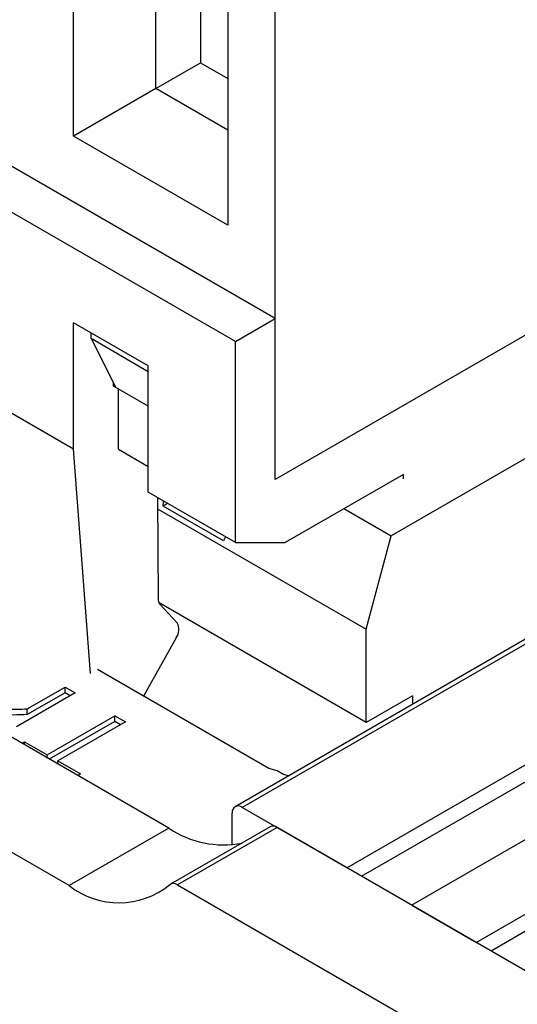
# Model space of a CAD drawing. Header units: millimetres. Extents: x 0 to 420, y 0 to 297.
# Tile 47 of 138: x 87.382 to 88.089, y 47.665 to 49.065. Entities that reach past the tile are written whole.
import ezdxf

# ---------------------------------------------------------------- set-up
doc = ezdxf.new("R2010")
doc.units = ezdxf.units.MM

msp = doc.modelspace()

# ---------------------------------------------------------------- linework, layer by layer
at = {"color": 7, "linetype": 'Continuous', "lineweight": 25}
for p, q in [((87.5935, 47.9156), (79.7057, 52.4691)), ((87.4521, 47.834), (79.5643, 52.3875)), ((91.9304, 50.3954), (87.6878, 47.9462)), ((91.9404, 50.3944), (87.6978, 47.9452)), ((87.8463, 47.8595), (92.0889, 50.3087)), ((87.8675, 47.8473), (92.0889, 50.2842)), ((87.9382, 47.8064), (92.1808, 50.2557)), ((88.0301, 47.7534), (92.2728, 50.2026)), ((92.2728, 50.1781), (88.0513, 47.7411)), ((87.7446, 48.64), (86.3304, 49.4564)), ((87.6881, 48.6073), (86.2738, 49.4237)), ((87.4582, 48.8992), (87.4582, 49.3442)), ((87.7446, 48.4113), (87.7446, 49.2442)), ((87.5749, 48.9666), (87.5749, 49.236)), ((87.6774, 49.2177), (87.6774, 48.7727)), ((87.6386, 49.1993), (87.6386, 49.0033)), ((87.5749, 48.9666), (87.6386, 49.0033)), ((87.6386, 49.0033), (87.6774, 48.9808)), ((87.5749, 48.9666), (87.4582, 48.8992)), ((87.6774, 48.9074), (87.5749, 48.9666)), ((87.6774, 48.7727), (87.4582, 48.8992)), ((88.5224, 48.8604), (87.7446, 48.4113)), ((88.482, 48.6619), (87.9093, 48.3312)), ((87.6881, 48.6073), (87.7446, 48.64)), ((87.7446, 48.4113), (87.7446, 48.64)), ((87.5643, 48.5726), (87.4582, 48.6338)), ((87.4582, 48.4542), (87.4582, 48.6338)), ((87.483, 48.6114), (87.483, 48.6196)), ((87.5643, 48.5644), (87.483, 48.6114)), ((87.483, 48.6114), (87.5183, 48.542)), ((87.6881, 48.3215), (87.6881, 48.6073)), ((87.5643, 48.393), (87.5643, 48.5726)), ((87.5148, 48.544), (87.5148, 48.5489)), ((87.5183, 48.542), (87.5148, 48.544)), ((87.5643, 48.5154), (87.5183, 48.542)), ((87.5219, 48.4542), (87.5219, 48.5399)), ((87.4582, 48.4542), (87.3486, 48.5175)), ((87.4823, 48.1353), (87.4582, 48.4542)), ((87.5219, 48.4542), (87.5643, 48.4297)), ((87.9267, 48.4185), (87.7588, 48.3215)), ((87.9267, 48.4123), (87.9267, 48.4185)), ((87.6881, 48.3215), (87.5643, 48.393)), ((87.5776, 48.3853), (87.5784, 48.2416)), ((87.5855, 48.3733), (87.5859, 48.3805)), ((87.5919, 48.377), (87.5855, 48.3733)), ((87.6711, 48.3239), (87.5855, 48.3733)), ((87.5777, 48.3697), (87.8739, 48.1986)), ((87.8424, 48.3698), (87.9093, 48.3312)), ((87.6741, 48.3296), (87.6711, 48.3239)), ((87.8739, 48.1986), (87.9093, 48.3312)), ((87.6881, 48.3215), (87.7588, 48.3215)), ((87.8739, 48.0658), (87.5797, 48.2357)), ((87.6054, 48.2074), (87.5809, 48.2339)), ((87.8739, 48.0658), (87.8739, 48.1986)), ((87.6041, 48.1861), (87.5597, 48.1065)), ((87.7356, 48.0007), (87.4924, 48.1411)), ((87.4607, 48.1078), (87.3772, 48.0596)), ((87.3925, 48.0853), (87.4461, 48.1162)), ((87.4461, 48.1081), (87.3925, 48.0771)), ((87.4461, 48.1162), (87.4607, 48.1078)), ((87.4461, 48.1081), (87.4461, 48.1162)), ((87.4536, 48.1037), (87.4461, 48.1081)), ((87.5597, 48.1065), (87.5577, 48.1034)), ((87.9397, 48.1038), (87.8739, 48.0658)), ((87.9397, 48.1038), (87.9397, 48.0916)), ((87.3925, 48.0771), (87.3925, 48.0853)), ((87.4207, 48.02), (87.5168, 48.0754)), ((87.5168, 48.0673), (87.4238, 48.0136)), ((87.5318, 48.0668), (87.4357, 48.0113)), ((87.5168, 48.0754), (87.5318, 48.0668)), ((87.5168, 48.0673), (87.5168, 48.0754)), ((87.5247, 48.0627), (87.5168, 48.0673)), ((87.3845, 48.0363), (87.3885, 48.0386)), ((87.3885, 48.0386), (87.4207, 48.02)), ((87.3885, 48.0339), (87.3885, 48.0386)), ((87.4207, 48.0153), (87.4207, 48.02)), ((87.4357, 48.0113), (87.468, 47.9927)), ((87.4357, 48.0067), (87.4357, 48.0113)), ((87.7476, 47.9973), (87.7356, 48.0007)), ((87.7566, 47.9921), (87.7476, 47.9973)), ((87.468, 47.9927), (87.4639, 47.9904)), ((87.7637, 47.99), (87.7566, 47.9921)), ((87.6836, 47.8921), (87.6836, 47.9371)), ((87.8463, 47.8595), (87.6978, 47.9452)), ((87.5935, 47.9156), (87.4521, 47.834)), ((87.7373, 47.9176), (87.5959, 47.836)), ((87.7473, 47.9166), (87.6059, 47.835)), ((88.1825, 47.6654), (87.7473, 47.9166)), ((87.6059, 47.835), (88.0411, 47.5837)), ((87.9382, 47.8064), (88.0301, 47.7534))]:
    msp.add_line(p, q, dxfattribs=at)
for centre, radius, start, end in [((87.5898, 48.2411), 0.0114, 177.1008, 219.1313), ((87.5882, 48.1978), 0.0197, 323.5104, 29.2555), ((87.6923, 47.9385), 0.00873, 50.7967, 189.214), ((87.6709, 48.0309), 0.1389, 236.1347, 281.0055), ((87.7415, 47.9088), 0.00976, 53.3459, 115.3437), ((87.5227, 47.925), 0.1152, 232.1988, 308.5769), ((87.6002, 47.8277), 0.00921, 52.1988, 128.5769)]:
    msp.add_arc(centre, radius, start, end, dxfattribs=at)
for points, knots in [([(87.3475, 48.0894), (87.3496, 48.0884), (87.3539, 48.0863), (87.3642, 48.0847), (87.3772, 48.0844), (87.3874, 48.085), (87.3925, 48.0853)], [0, 0, 0, 0, 0.172516, 0.350226, 0.670642, 1, 1, 1, 1]), ([(87.3925, 48.0771), (87.3858, 48.0768), (87.3745, 48.0762), (87.3602, 48.0769), (87.3518, 48.079), (87.3486, 48.0806), (87.3475, 48.0812)], [0, 0, 0, 0, 0.426879, 0.725017, 0.908626, 1, 1, 1, 1])]:
    msp.add_open_spline(points, degree=3, knots=knots, dxfattribs=at)

doc.saveas('drawing.dxf')
